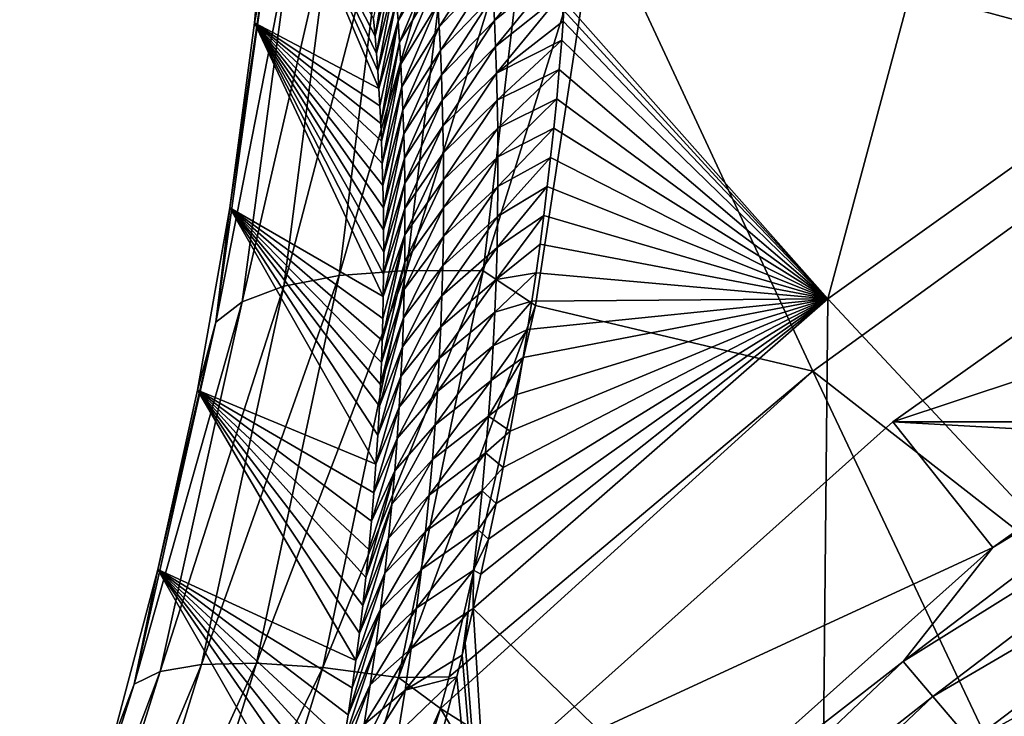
# Model space of a CAD drawing. Header units: metres. Extents: x -101 to 101, y -261 to 23.
# Tile 55 of 256: x -92.64 to -88.5, y 14.4 to 17.33. Entities that reach past the tile are written whole.
import ezdxf

# ---------------------------------------------------------------- set-up
doc = ezdxf.new("R2010")
doc.units = ezdxf.units.M
doc.layers.add('solid_505151_K2442K1000C34', color=7, linetype='CONTINUOUS')

msp = doc.modelspace()

# ---------------------------------------------------------------- linework, layer by layer
at = {"layer": 'solid_505151_K2442K1000C34'}
for points in [[(-88.453484, 20.704044, 102.4142), (-90.090057, 19.668598, 102.4142), (-87.591324, 17.093513, 104.159546)], [(-88.562088, 18.688602, 79.883408), (-86.653778, 19.790365, 79.883408), (-87.633011, 17.303961, 73.114449)], [(-90.090057, 19.668598, 102.4142), (-90.134018, 18.706984, 102.818871), (-87.591324, 17.093513, 104.159546)], [(-90.350418, 17.402763, 79.876411), (-88.562088, 18.688602, 79.883408), (-89.243866, 16.154409, 73.114449)], [(-90.134018, 18.706984, 102.818871), (-90.215622, 17.803764, 103.164391), (-87.591324, 17.093513, 104.159546)], [(-88.562088, 18.688602, 79.883408), (-87.633011, 17.303961, 73.114449), (-89.243866, 16.154409, 73.114449)], [(-91.65345, 17.314178, 101.304787), (-91.582451, 18.102549, 100.96962), (-91.130623, 17.038839, 84.098457)], [(-91.603775, 17.567181, 101.605934), (-91.582451, 18.102549, 100.96962), (-91.65345, 17.314178, 101.304787)], [(-91.582451, 18.102549, 100.96962), (-91.135429, 17.112339, 84.469315), (-91.130623, 17.038839, 84.098457)], [(-91.582451, 18.102549, 100.96962), (-91.140709, 17.185757, 84.846886), (-91.135429, 17.112339, 84.469315)], [(-91.582451, 18.102549, 100.96962), (-91.146492, 17.258965, 85.231697), (-91.140709, 17.185757, 84.846886)], [(-91.582451, 18.102549, 100.96962), (-91.152794, 17.331816, 85.624306), (-91.146492, 17.258965, 85.231697)], [(-90.491371, 17.964722, 102.987282), (-90.814728, 17.927746, 102.797417), (-91.014412, 16.27392, 103.385048)], [(-90.691498, 16.272089, 103.579208), (-90.491371, 17.964722, 102.987282), (-91.014412, 16.27392, 103.385048)], [(-90.691498, 16.272089, 103.579208), (-90.215622, 17.803764, 103.164391), (-90.491371, 17.964722, 102.987282)], [(-90.814728, 17.927746, 102.797417), (-91.09671, 17.866968, 102.555), (-91.297379, 16.25205, 103.137207)], [(-91.014412, 16.27392, 103.385048), (-90.814728, 17.927746, 102.797417), (-91.297379, 16.25205, 103.137207)], [(-91.09671, 17.866968, 102.555), (-91.327324, 17.784555, 102.268639), (-91.53035, 16.207268, 102.844475)], [(-91.297379, 16.25205, 103.137207), (-91.09671, 17.866968, 102.555), (-91.53035, 16.207268, 102.844475)], [(-90.691498, 16.272089, 103.579208), (-90.471519, 16.126938, 103.718559), (-90.215622, 17.803764, 103.164391)], [(-90.215622, 17.803764, 103.164391), (-90.471519, 16.126938, 103.718559), (-89.305733, 15.849888, 104.159546)], [(-90.215622, 17.803764, 103.164391), (-89.305733, 15.849888, 104.159546), (-87.591324, 17.093513, 104.159546)], [(-91.327324, 17.784555, 102.268639), (-91.498367, 17.683432, 101.948494), (-91.70507, 16.141157, 102.51725)], [(-91.53035, 16.207268, 102.844475), (-91.327324, 17.784555, 102.268639), (-91.70507, 16.141157, 102.51725)], [(-91.498367, 17.683432, 101.948494), (-91.603775, 17.567181, 101.605934), (-91.815323, 16.056061, 102.167137)], [(-91.70507, 16.141157, 102.51725), (-91.498367, 17.683432, 101.948494), (-91.815323, 16.056061, 102.167137)], [(-91.049934, 17.322914, 83.624329), (-91.056595, 17.410686, 84.053398), (-90.904564, 17.676105, 83.587875)], [(-91.049934, 17.322914, 83.624329), (-90.904564, 17.676105, 83.587875), (-90.896851, 17.585318, 83.158203)], [(-91.079651, 17.660559, 85.343399), (-91.146492, 17.258965, 85.231697), (-91.152794, 17.331816, 85.624306)], [(-91.07148, 17.579475, 84.912949), (-91.146492, 17.258965, 85.231697), (-91.079651, 17.660559, 85.343399)], [(-90.663109, 17.634121, 81.924683), (-90.877289, 17.298445, 81.872169), (-90.883171, 17.396536, 82.300323)], [(-90.656197, 17.533346, 81.49781), (-90.877289, 17.298445, 81.872169), (-90.663109, 17.634121, 81.924683)], [(-90.644478, 17.323933, 80.645638), (-90.649979, 17.429974, 81.071457), (-90.373634, 17.659391, 80.893585)], [(-90.644478, 17.323933, 80.645638), (-90.373634, 17.659391, 80.893585), (-90.366943, 17.55003, 80.463531)], [(-91.815323, 16.056061, 102.167137), (-91.603775, 17.567181, 101.605934), (-91.757278, 16.536703, 101.603714)], [(-91.603775, 17.567181, 101.605934), (-91.65345, 17.314178, 101.304787), (-91.757278, 16.536703, 101.603714)], [(-91.07148, 17.579475, 84.912949), (-91.140709, 17.185757, 84.846886), (-91.146492, 17.258965, 85.231697)], [(-91.063782, 17.496197, 84.482941), (-91.140709, 17.185757, 84.846886), (-91.07148, 17.579475, 84.912949)], [(-91.043854, 17.23284, 83.19577), (-91.049934, 17.322914, 83.624329), (-90.896851, 17.585318, 83.158203)], [(-91.043854, 17.23284, 83.19577), (-90.896851, 17.585318, 83.158203), (-90.889702, 17.492146, 82.729012)], [(-90.639771, 17.215147, 80.220383), (-90.644478, 17.323933, 80.645638), (-90.366943, 17.55003, 80.463531)], [(-90.639771, 17.215147, 80.220383), (-90.366943, 17.55003, 80.463531), (-90.361038, 17.437794, 80.034012)], [(-90.656197, 17.533346, 81.49781), (-90.872093, 17.197819, 81.444565), (-90.877289, 17.298445, 81.872169)], [(-90.649979, 17.429974, 81.071457), (-90.872093, 17.197819, 81.444565), (-90.656197, 17.533346, 81.49781)], [(-91.063782, 17.496197, 84.482941), (-91.135429, 17.112339, 84.469315), (-91.140709, 17.185757, 84.846886)], [(-91.056595, 17.410686, 84.053398), (-91.135429, 17.112339, 84.469315), (-91.063782, 17.496197, 84.482941)], [(-91.038383, 17.140413, 82.767746), (-91.043854, 17.23284, 83.19577), (-90.889702, 17.492146, 82.729012)], [(-91.038383, 17.140413, 82.767746), (-90.889702, 17.492146, 82.729012), (-90.883171, 17.396536, 82.300323)], [(-90.649979, 17.429974, 81.071457), (-90.867638, 17.094604, 81.01754), (-90.872093, 17.197819, 81.444565)], [(-90.644478, 17.323933, 80.645638), (-90.867638, 17.094604, 81.01754), (-90.649979, 17.429974, 81.071457)], [(-90.635902, 17.103542, 79.795723), (-90.639771, 17.215147, 80.220383), (-90.361038, 17.437794, 80.034012)], [(-90.635902, 17.103542, 79.795723), (-90.361038, 17.437794, 80.034012), (-90.356064, 17.322182, 79.603798)], [(-90.361038, 17.437794, 80.034012), (-90.352905, 17.366539, 79.753281), (-90.356064, 17.322182, 79.603798)], [(-91.056595, 17.410686, 84.053398), (-91.130623, 17.038839, 84.098457), (-91.135429, 17.112339, 84.469315)], [(-91.049934, 17.322914, 83.624329), (-91.130623, 17.038839, 84.098457), (-91.056595, 17.410686, 84.053398)], [(-91.033569, 17.045588, 82.340279), (-91.038383, 17.140413, 82.767746), (-90.883171, 17.396536, 82.300323)], [(-91.033569, 17.045588, 82.340279), (-90.883171, 17.396536, 82.300323), (-90.877289, 17.298445, 81.872169)], [(-90.352905, 17.366539, 79.753281), (-90.350418, 17.402763, 79.876411), (-89.243866, 16.154409, 73.114449)], [(-90.356064, 17.322182, 79.603798), (-90.352905, 17.366539, 79.753281), (-89.243866, 16.154409, 73.114449)], [(-91.757278, 16.536703, 101.603714), (-91.65345, 17.314178, 101.304787), (-91.111801, 16.164448, 80.261909)], [(-91.65345, 17.314178, 101.304787), (-91.110687, 16.257483, 80.628616), (-91.111801, 16.164448, 80.261909)], [(-91.65345, 17.314178, 101.304787), (-91.11026, 16.350708, 81.004166), (-91.110687, 16.257483, 80.628616)], [(-91.65345, 17.314178, 101.304787), (-91.110565, 16.443989, 81.389282), (-91.11026, 16.350708, 81.004166)], [(-91.65345, 17.314178, 101.304787), (-91.111649, 16.537188, 81.784691), (-91.110565, 16.443989, 81.389282)], [(-91.65345, 17.314178, 101.304787), (-91.113503, 16.630249, 82.190712), (-91.111649, 16.537188, 81.784691)], [(-91.65345, 17.314178, 101.304787), (-91.116074, 16.723423, 82.606148), (-91.113503, 16.630249, 82.190712)], [(-91.65345, 17.314178, 101.304787), (-91.119392, 16.81657, 83.03157), (-91.116074, 16.723423, 82.606148)], [(-91.65345, 17.314178, 101.304787), (-91.122604, 16.890938, 83.379677), (-91.119392, 16.81657, 83.03157)], [(-91.65345, 17.314178, 101.304787), (-91.126343, 16.965061, 83.735161), (-91.122604, 16.890938, 83.379677)], [(-91.65345, 17.314178, 101.304787), (-91.130623, 17.038839, 84.098457), (-91.126343, 16.965061, 83.735161)], [(-91.049934, 17.322914, 83.624329), (-91.126343, 16.965061, 83.735161), (-91.130623, 17.038839, 84.098457)], [(-91.049934, 17.322914, 83.624329), (-91.122604, 16.890938, 83.379677), (-91.126343, 16.965061, 83.735161)], [(-91.043854, 17.23284, 83.19577), (-91.122604, 16.890938, 83.379677), (-91.049934, 17.322914, 83.624329)], [(-90.644478, 17.323933, 80.645638), (-90.863968, 16.988729, 80.591125), (-90.867638, 17.094604, 81.01754)], [(-90.639771, 17.215147, 80.220383), (-90.863968, 16.988729, 80.591125), (-90.644478, 17.323933, 80.645638)], [(-90.635902, 17.103542, 79.795723), (-90.356064, 17.322182, 79.603798), (-90.362038, 17.242277, 79.33799)], [(-90.362038, 17.242277, 79.33799), (-90.356064, 17.322182, 79.603798), (-89.243866, 16.154409, 73.114449)], [(-89.243866, 16.154409, 73.114449), (-87.633011, 17.303961, 73.114449), (-87.844803, 14.656272, 66.448959)], [(-91.029449, 16.948318, 81.913391), (-91.033569, 17.045588, 82.340279), (-90.877289, 17.298445, 81.872169)], [(-91.029449, 16.948318, 81.913391), (-90.877289, 17.298445, 81.872169), (-90.872093, 17.197819, 81.444565)], [(-91.043854, 17.23284, 83.19577), (-91.119392, 16.81657, 83.03157), (-91.122604, 16.890938, 83.379677)], [(-91.038383, 17.140413, 82.767746), (-91.119392, 16.81657, 83.03157), (-91.043854, 17.23284, 83.19577)], [(-90.632935, 16.989044, 79.371681), (-90.635902, 17.103542, 79.795723), (-90.362038, 17.242277, 79.33799)], [(-90.632935, 16.989044, 79.371681), (-90.362038, 17.242277, 79.33799), (-90.371941, 17.118261, 78.933723)], [(-90.371941, 17.118261, 78.933723), (-90.362038, 17.242277, 79.33799), (-89.243866, 16.154409, 73.114449)], [(-91.026062, 16.848557, 81.487114), (-91.029449, 16.948318, 81.913391), (-90.872093, 17.197819, 81.444565)], [(-91.026062, 16.848557, 81.487114), (-90.872093, 17.197819, 81.444565), (-90.867638, 17.094604, 81.01754)], [(-90.639771, 17.215147, 80.220383), (-90.861145, 16.880125, 80.165352), (-90.863968, 16.988729, 80.591125)], [(-90.635902, 17.103542, 79.795723), (-90.861145, 16.880125, 80.165352), (-90.639771, 17.215147, 80.220383)], [(-91.038383, 17.140413, 82.767746), (-91.116074, 16.723423, 82.606148), (-91.119392, 16.81657, 83.03157)], [(-91.033569, 17.045588, 82.340279), (-91.116074, 16.723423, 82.606148), (-91.038383, 17.140413, 82.767746)], [(-91.02346, 16.746248, 81.061478), (-91.026062, 16.848557, 81.487114), (-90.867638, 17.094604, 81.01754)], [(-91.02346, 16.746248, 81.061478), (-90.867638, 17.094604, 81.01754), (-90.863968, 16.988729, 80.591125)], [(-90.635902, 17.103542, 79.795723), (-90.859222, 16.768717, 79.740257), (-90.861145, 16.880125, 80.165352)], [(-90.632935, 16.989044, 79.371681), (-90.859222, 16.768717, 79.740257), (-90.635902, 17.103542, 79.795723)], [(-90.63092, 16.871572, 78.948296), (-90.632935, 16.989044, 79.371681), (-90.371941, 17.118261, 78.933723)], [(-90.63092, 16.871572, 78.948296), (-90.371941, 17.118261, 78.933723), (-90.382957, 16.994627, 78.541458)], [(-90.382957, 16.994627, 78.541458), (-90.371941, 17.118261, 78.933723), (-89.243866, 16.154409, 73.114449)], [(-87.591324, 17.093513, 104.159546), (-89.305733, 15.849888, 104.159546), (-86.32547, 13.523604, 105.622948)], [(-91.033569, 17.045588, 82.340279), (-91.113503, 16.630249, 82.190712), (-91.116074, 16.723423, 82.606148)], [(-91.029449, 16.948318, 81.913391), (-91.113503, 16.630249, 82.190712), (-91.033569, 17.045588, 82.340279)], [(-91.02169, 16.641327, 80.63652), (-91.02346, 16.746248, 81.061478), (-90.863968, 16.988729, 80.591125)], [(-91.02169, 16.641327, 80.63652), (-90.863968, 16.988729, 80.591125), (-90.861145, 16.880125, 80.165352)], [(-90.632935, 16.989044, 79.371681), (-90.858261, 16.65443, 79.315872), (-90.859222, 16.768717, 79.740257)], [(-90.63092, 16.871572, 78.948296), (-90.858261, 16.65443, 79.315872), (-90.632935, 16.989044, 79.371681)], [(-90.629929, 16.751024, 78.525589), (-90.63092, 16.871572, 78.948296), (-90.382957, 16.994627, 78.541458)], [(-90.629929, 16.751024, 78.525589), (-90.382957, 16.994627, 78.541458), (-90.395187, 16.871466, 78.161316)], [(-90.395187, 16.871466, 78.161316), (-90.382957, 16.994627, 78.541458), (-89.243866, 16.154409, 73.114449)], [(-91.029449, 16.948318, 81.913391), (-91.111649, 16.537188, 81.784691), (-91.113503, 16.630249, 82.190712)], [(-91.026062, 16.848557, 81.487114), (-91.111649, 16.537188, 81.784691), (-91.029449, 16.948318, 81.913391)], [(-88.969795, 15.636626, -4), (-86.781731, 16.363285, -1.482362), (-87.140663, 16.934464, -4)], [(-88.969795, 15.636626, -4), (-87.140663, 16.934464, -4), (-64.030205, 15.636626, -4)], [(-91.026062, 16.848557, 81.487114), (-91.110565, 16.443989, 81.389282), (-91.111649, 16.537188, 81.784691)], [(-91.02346, 16.746248, 81.061478), (-91.110565, 16.443989, 81.389282), (-91.026062, 16.848557, 81.487114)], [(-91.020813, 16.533724, 80.21228), (-91.02169, 16.641327, 80.63652), (-90.861145, 16.880125, 80.165352)], [(-91.020813, 16.533724, 80.21228), (-90.861145, 16.880125, 80.165352), (-90.859222, 16.768717, 79.740257)], [(-90.63092, 16.871572, 78.948296), (-90.858315, 16.537188, 78.892227), (-90.858261, 16.65443, 79.315872)], [(-90.629929, 16.751024, 78.525589), (-90.858315, 16.537188, 78.892227), (-90.63092, 16.871572, 78.948296)], [(-90.630043, 16.627289, 78.103615), (-90.395187, 16.871466, 78.161316), (-90.408432, 16.748808, 77.792419)], [(-90.630043, 16.627289, 78.103615), (-90.629929, 16.751024, 78.525589), (-90.395187, 16.871466, 78.161316)], [(-90.408432, 16.748808, 77.792419), (-90.395187, 16.871466, 78.161316), (-89.243866, 16.154409, 73.114449)], [(-91.020882, 16.42337, 79.788795), (-90.859222, 16.768717, 79.740257), (-90.858261, 16.65443, 79.315872)], [(-91.020882, 16.42337, 79.788795), (-91.020813, 16.533724, 80.21228), (-90.859222, 16.768717, 79.740257)], [(-91.02346, 16.746248, 81.061478), (-91.11026, 16.350708, 81.004166), (-91.110565, 16.443989, 81.389282)], [(-91.02169, 16.641327, 80.63652), (-91.11026, 16.350708, 81.004166), (-91.02346, 16.746248, 81.061478)], [(-90.629929, 16.751024, 78.525589), (-90.859459, 16.41688, 78.469383), (-90.858315, 16.537188, 78.892227)], [(-90.630043, 16.627289, 78.103615), (-90.859459, 16.41688, 78.469383), (-90.629929, 16.751024, 78.525589)], [(-90.63134, 16.500254, 77.682404), (-90.408432, 16.748808, 77.792419), (-90.422493, 16.626682, 77.433884)], [(-90.63134, 16.500254, 77.682404), (-90.630043, 16.627289, 78.103615), (-90.408432, 16.748808, 77.792419)], [(-90.422493, 16.626682, 77.433884), (-90.408432, 16.748808, 77.792419), (-89.243866, 16.154409, 73.114449)], [(-91.02169, 16.641327, 80.63652), (-91.110687, 16.257483, 80.628616), (-91.11026, 16.350708, 81.004166)], [(-91.020813, 16.533724, 80.21228), (-91.110687, 16.257483, 80.628616), (-91.02169, 16.641327, 80.63652)], [(-91.021957, 16.310196, 79.366096), (-90.858261, 16.65443, 79.315872), (-90.858315, 16.537188, 78.892227)], [(-91.021957, 16.310196, 79.366096), (-91.020882, 16.42337, 79.788795), (-90.858261, 16.65443, 79.315872)], [(-90.630043, 16.627289, 78.103615), (-90.861786, 16.293404, 78.047386), (-90.859459, 16.41688, 78.469383)], [(-90.63134, 16.500254, 77.682404), (-90.861786, 16.293404, 78.047386), (-90.630043, 16.627289, 78.103615)], [(-90.633904, 16.369804, 77.262001), (-90.422493, 16.626682, 77.433884), (-90.437218, 16.505106, 77.085014)], [(-90.633904, 16.369804, 77.262001), (-90.63134, 16.500254, 77.682404), (-90.422493, 16.626682, 77.433884)], [(-90.437218, 16.505106, 77.085014), (-90.422493, 16.626682, 77.433884), (-89.243866, 16.154409, 73.114449)], [(-91.892891, 15.770765, 101.867714), (-91.757278, 16.536703, 101.603714), (-91.142639, 15.45961, 77.733276)], [(-91.815323, 16.056061, 102.167137), (-91.757278, 16.536703, 101.603714), (-91.892891, 15.770765, 101.867714)], [(-91.757278, 16.536703, 101.603714), (-91.134552, 15.580841, 78.138855), (-91.142639, 15.45961, 77.733276)], [(-91.757278, 16.536703, 101.603714), (-91.127617, 15.702645, 78.558914), (-91.134552, 15.580841, 78.138855)], [(-91.757278, 16.536703, 101.603714), (-91.123116, 15.794487, 78.882629), (-91.127617, 15.702645, 78.558914)], [(-91.757278, 16.536703, 101.603714), (-91.119255, 15.886675, 79.214226), (-91.123116, 15.794487, 78.882629)], [(-91.757278, 16.536703, 101.603714), (-91.116058, 15.979115, 79.554314), (-91.119255, 15.886675, 79.214226)], [(-91.757278, 16.536703, 101.603714), (-91.113579, 16.071712, 79.903488), (-91.116058, 15.979115, 79.554314)], [(-91.757278, 16.536703, 101.603714), (-91.111801, 16.164448, 80.261909), (-91.113579, 16.071712, 79.903488)], [(-91.020813, 16.533724, 80.21228), (-91.111801, 16.164448, 80.261909), (-91.110687, 16.257483, 80.628616)], [(-91.020882, 16.42337, 79.788795), (-91.111801, 16.164448, 80.261909), (-91.020813, 16.533724, 80.21228)], [(-91.024094, 16.194124, 78.944244), (-90.858315, 16.537188, 78.892227), (-90.859459, 16.41688, 78.469383)], [(-91.024094, 16.194124, 78.944244), (-91.021957, 16.310196, 79.366096), (-90.858315, 16.537188, 78.892227)], [(-90.63134, 16.500254, 77.682404), (-90.865364, 16.166649, 77.626282), (-90.861786, 16.293404, 78.047386)], [(-90.633904, 16.369804, 77.262001), (-90.865364, 16.166649, 77.626282), (-90.63134, 16.500254, 77.682404)], [(-90.637817, 16.235811, 76.842461), (-90.437218, 16.505106, 77.085014), (-90.45298, 16.384182, 76.746834)], [(-90.637817, 16.235811, 76.842461), (-90.633904, 16.369804, 77.262001), (-90.437218, 16.505106, 77.085014)], [(-90.45298, 16.384182, 76.746834), (-90.437218, 16.505106, 77.085014), (-89.243866, 16.154409, 73.114449)], [(-91.020882, 16.42337, 79.788795), (-91.116058, 15.979115, 79.554314), (-91.113579, 16.071712, 79.903488)], [(-91.021957, 16.310196, 79.366096), (-91.116058, 15.979115, 79.554314), (-91.020882, 16.42337, 79.788795)], [(-91.020882, 16.42337, 79.788795), (-91.113579, 16.071712, 79.903488), (-91.111801, 16.164448, 80.261909)], [(-91.027382, 16.075054, 78.523293), (-90.859459, 16.41688, 78.469383), (-90.861786, 16.293404, 78.047386)], [(-91.027382, 16.075054, 78.523293), (-91.024094, 16.194124, 78.944244), (-90.859459, 16.41688, 78.469383)], [(-90.633904, 16.369804, 77.262001), (-90.870277, 16.036509, 77.206116), (-90.865364, 16.166649, 77.626282)], [(-90.637817, 16.235811, 76.842461), (-90.870277, 16.036509, 77.206116), (-90.633904, 16.369804, 77.262001)], [(-90.637817, 16.235811, 76.842461), (-90.45298, 16.384182, 76.746834), (-90.46978, 16.263966, 76.419113)], [(-90.46978, 16.263966, 76.419113), (-90.45298, 16.384182, 76.746834), (-89.243866, 16.154409, 73.114449)], [(-88.969795, 15.636626, -4), (-88.549187, 15.109207, -1.482362), (-86.781731, 16.363285, -1.482362)], [(-86.781731, 16.363285, -1.482362), (-88.549187, 15.109207, -1.482362), (-87.272263, 15.887894, -1.132233)], [(-91.021957, 16.310196, 79.366096), (-91.119255, 15.886675, 79.214226), (-91.116058, 15.979115, 79.554314)], [(-91.024094, 16.194124, 78.944244), (-91.119255, 15.886675, 79.214226), (-91.021957, 16.310196, 79.366096)], [(-91.014412, 16.27392, 103.385048), (-91.297379, 16.25205, 103.137207), (-91.645493, 14.622436, 103.602867)], [(-91.366318, 14.604176, 103.855255), (-91.014412, 16.27392, 103.385048), (-91.645493, 14.622436, 103.602867)], [(-90.691498, 16.272089, 103.579208), (-91.014412, 16.27392, 103.385048), (-91.366318, 14.604176, 103.855255)], [(-91.048294, 14.562561, 104.053009), (-90.691498, 16.272089, 103.579208), (-91.366318, 14.604176, 103.855255)], [(-91.048294, 14.562561, 104.053009), (-90.471519, 16.126938, 103.718559), (-90.691498, 16.272089, 103.579208)], [(-91.031898, 15.952886, 78.103294), (-90.861786, 16.293404, 78.047386), (-90.865364, 16.166649, 77.626282)], [(-91.031898, 15.952886, 78.103294), (-91.027382, 16.075054, 78.523293), (-90.861786, 16.293404, 78.047386)], [(-91.297379, 16.25205, 103.137207), (-91.53035, 16.207268, 102.844475), (-91.875923, 14.616699, 103.304802)], [(-91.645493, 14.622436, 103.602867), (-91.297379, 16.25205, 103.137207), (-91.875923, 14.616699, 103.304802)], [(-90.637817, 16.235811, 76.842461), (-90.876633, 15.902838, 76.786972), (-90.870277, 16.036509, 77.206116)], [(-90.643196, 16.098104, 76.423843), (-90.876633, 15.902838, 76.786972), (-90.637817, 16.235811, 76.842461)], [(-90.643196, 16.098104, 76.423843), (-90.46978, 16.263966, 76.419113), (-90.487427, 16.144482, 76.101135)], [(-90.643196, 16.098104, 76.423843), (-90.637817, 16.235811, 76.842461), (-90.46978, 16.263966, 76.419113)], [(-90.487427, 16.144482, 76.101135), (-90.46978, 16.263966, 76.419113), (-89.243866, 16.154409, 73.114449)], [(-91.53035, 16.207268, 102.844475), (-91.70507, 16.141157, 102.51725), (-92.049423, 14.587171, 102.971634)], [(-91.875923, 14.616699, 103.304802), (-91.53035, 16.207268, 102.844475), (-92.049423, 14.587171, 102.971634)], [(-91.024094, 16.194124, 78.944244), (-91.123116, 15.794487, 78.882629), (-91.119255, 15.886675, 79.214226)], [(-91.027382, 16.075054, 78.523293), (-91.123116, 15.794487, 78.882629), (-91.024094, 16.194124, 78.944244)], [(-91.037712, 15.827518, 77.684311), (-90.865364, 16.166649, 77.626282), (-90.870277, 16.036509, 77.206116)], [(-91.037712, 15.827518, 77.684311), (-91.031898, 15.952886, 78.103294), (-90.865364, 16.166649, 77.626282)], [(-90.734184, 14.853148, 73.101875), (-89.243866, 16.154409, 73.114449), (-89.269341, 13.433341, 66.448959)], [(-90.701721, 14.996804, 73.398804), (-89.243866, 16.154409, 73.114449), (-90.734184, 14.853148, 73.101875)], [(-90.701721, 14.996804, 73.398804), (-90.669418, 15.144289, 73.712059), (-89.243866, 16.154409, 73.114449)], [(-90.669418, 15.144289, 73.712059), (-90.638123, 15.293594, 74.038887), (-89.243866, 16.154409, 73.114449)], [(-90.650154, 15.956516, 76.006203), (-90.487427, 16.144482, 76.101135), (-90.505722, 16.025749, 75.792168)], [(-90.650154, 15.956516, 76.006203), (-90.643196, 16.098104, 76.423843), (-90.487427, 16.144482, 76.101135)], [(-90.638123, 15.293594, 74.038887), (-90.6082, 15.444662, 74.380501), (-89.243866, 16.154409, 73.114449)], [(-90.6082, 15.444662, 74.380501), (-90.579201, 15.597425, 74.736046), (-89.243866, 16.154409, 73.114449)], [(-90.579201, 15.597425, 74.736046), (-90.551186, 15.751822, 75.105995), (-89.243866, 16.154409, 73.114449)], [(-90.551186, 15.751822, 75.105995), (-90.524582, 15.907791, 75.491791), (-89.243866, 16.154409, 73.114449)], [(-90.524582, 15.907791, 75.491791), (-90.505722, 16.025749, 75.792168), (-89.243866, 16.154409, 73.114449)], [(-90.505722, 16.025749, 75.792168), (-90.487427, 16.144482, 76.101135), (-89.243866, 16.154409, 73.114449)], [(-89.243866, 16.154409, 73.114449), (-87.844803, 14.656272, 66.448959), (-89.269341, 13.433341, 66.448959)], [(-91.70507, 16.141157, 102.51725), (-91.815323, 16.056061, 102.167137), (-92.159828, 14.534892, 102.615189)], [(-92.049423, 14.587171, 102.971634), (-91.70507, 16.141157, 102.51725), (-92.159828, 14.534892, 102.615189)], [(-91.048294, 14.562561, 104.053009), (-90.835609, 14.56457, 104.132919), (-90.471519, 16.126938, 103.718559)], [(-90.471519, 16.126938, 103.718559), (-90.835609, 14.56457, 104.132919), (-89.305733, 15.849888, 104.159546)], [(-91.027382, 16.075054, 78.523293), (-91.127617, 15.702645, 78.558914), (-91.123116, 15.794487, 78.882629)], [(-91.031898, 15.952886, 78.103294), (-91.127617, 15.702645, 78.558914), (-91.027382, 16.075054, 78.523293)], [(-90.643196, 16.098104, 76.423843), (-90.884537, 15.765477, 76.368919), (-90.876633, 15.902838, 76.786972)], [(-90.650154, 15.956516, 76.006203), (-90.884537, 15.765477, 76.368919), (-90.643196, 16.098104, 76.423843)], [(-92.159828, 14.534892, 102.615189), (-91.815323, 16.056061, 102.167137), (-92.059288, 15.016948, 102.097916)], [(-91.815323, 16.056061, 102.167137), (-91.892891, 15.770765, 101.867714), (-92.059288, 15.016948, 102.097916)], [(-91.044914, 15.698845, 77.266403), (-90.870277, 16.036509, 77.206116), (-90.876633, 15.902838, 76.786972)], [(-91.044914, 15.698845, 77.266403), (-91.037712, 15.827518, 77.684311), (-90.870277, 16.036509, 77.206116)], [(-90.658813, 15.810876, 75.589615), (-90.505722, 16.025749, 75.792168), (-90.524582, 15.907791, 75.491791)], [(-90.658813, 15.810876, 75.589615), (-90.650154, 15.956516, 76.006203), (-90.505722, 16.025749, 75.792168)], [(-91.031898, 15.952886, 78.103294), (-91.134552, 15.580841, 78.138855), (-91.127617, 15.702645, 78.558914)], [(-91.037712, 15.827518, 77.684311), (-91.134552, 15.580841, 78.138855), (-91.031898, 15.952886, 78.103294)], [(-90.650154, 15.956516, 76.006203), (-90.894104, 15.624266, 75.952034), (-90.884537, 15.765477, 76.368919)], [(-90.658813, 15.810876, 75.589615), (-90.894104, 15.624266, 75.952034), (-90.650154, 15.956516, 76.006203)], [(-91.053604, 15.566732, 76.849655), (-90.876633, 15.902838, 76.786972), (-90.884537, 15.765477, 76.368919)], [(-91.053604, 15.566732, 76.849655), (-91.044914, 15.698845, 77.266403), (-90.876633, 15.902838, 76.786972)], [(-90.669304, 15.66099, 75.174141), (-90.524582, 15.907791, 75.491791), (-90.551186, 15.751822, 75.105995)], [(-90.669304, 15.66099, 75.174141), (-90.658813, 15.810876, 75.589615), (-90.524582, 15.907791, 75.491791)], [(-88.549187, 15.109207, -1.482362), (-88.926895, 14.630072, -1.132233), (-87.272263, 15.887894, -1.132233)], [(-87.163971, 15.728179, -0.812059), (-87.272263, 15.887894, -1.132233), (-88.926895, 14.630072, -1.132233)], [(-91.037712, 15.827518, 77.684311), (-91.142639, 15.45961, 77.733276), (-91.134552, 15.580841, 78.138855)], [(-91.044914, 15.698845, 77.266403), (-91.142639, 15.45961, 77.733276), (-91.037712, 15.827518, 77.684311)], [(-89.305733, 15.849888, 104.159546), (-90.872047, 14.432835, 104.163307), (-87.685249, 12.422479, 105.622948)], [(-90.835609, 14.56457, 104.132919), (-90.872047, 14.432835, 104.163307), (-89.305733, 15.849888, 104.159546)], [(-89.305733, 15.849888, 104.159546), (-87.685249, 12.422479, 105.622948), (-86.32547, 13.523604, 105.622948)], [(-92.059288, 15.016948, 102.097916), (-91.892891, 15.770765, 101.867714), (-91.227493, 14.633659, 75.245422)], [(-91.892891, 15.770765, 101.867714), (-91.212578, 14.748893, 75.566185), (-91.227493, 14.633659, 75.245422)], [(-91.892891, 15.770765, 101.867714), (-91.198532, 14.865128, 75.897713), (-91.212578, 14.748893, 75.566185)], [(-91.892891, 15.770765, 101.867714), (-91.185379, 14.982334, 76.240204), (-91.198532, 14.865128, 75.897713)], [(-91.892891, 15.770765, 101.867714), (-91.173187, 15.100411, 76.594727), (-91.185379, 14.982334, 76.240204)], [(-91.892891, 15.770765, 101.867714), (-91.16201, 15.219275, 76.962143), (-91.173187, 15.100411, 76.594727)], [(-91.892891, 15.770765, 101.867714), (-91.151817, 15.339037, 77.341446), (-91.16201, 15.219275, 76.962143)], [(-91.892891, 15.770765, 101.867714), (-91.142639, 15.45961, 77.733276), (-91.151817, 15.339037, 77.341446)], [(-90.658813, 15.810876, 75.589615), (-90.905457, 15.479039, 75.536392), (-90.894104, 15.624266, 75.952034)], [(-90.669304, 15.66099, 75.174141), (-90.905457, 15.479039, 75.536392), (-90.658813, 15.810876, 75.589615)], [(-91.063896, 15.431029, 76.434166), (-90.884537, 15.765477, 76.368919), (-90.894104, 15.624266, 75.952034)], [(-91.063896, 15.431029, 76.434166), (-91.053604, 15.566732, 76.849655), (-90.884537, 15.765477, 76.368919)], [(-90.669304, 15.66099, 75.174141), (-90.551186, 15.751822, 75.105995), (-90.579201, 15.597425, 74.736046)], [(-91.044914, 15.698845, 77.266403), (-91.151817, 15.339037, 77.341446), (-91.142639, 15.45961, 77.733276)], [(-91.053604, 15.566732, 76.849655), (-91.151817, 15.339037, 77.341446), (-91.044914, 15.698845, 77.266403)], [(-88.801971, 14.483002, -0.812059), (-87.163971, 15.728179, -0.812059), (-88.926895, 14.630072, -1.132233)], [(-87.024132, 15.521938, -0.533388), (-87.163971, 15.728179, -0.812059), (-88.801971, 14.483002, -0.812059)], [(-90.669304, 15.66099, 75.174141), (-90.918747, 15.329589, 75.122108), (-90.905457, 15.479039, 75.536392)], [(-90.681786, 15.506601, 74.759888), (-90.918747, 15.329589, 75.122108), (-90.669304, 15.66099, 75.174141)], [(-90.681786, 15.506601, 74.759888), (-90.669304, 15.66099, 75.174141), (-90.579201, 15.597425, 74.736046)], [(-91.075905, 15.291587, 76.02002), (-90.894104, 15.624266, 75.952034), (-90.905457, 15.479039, 75.536392)], [(-91.075905, 15.291587, 76.02002), (-91.063896, 15.431029, 76.434166), (-90.894104, 15.624266, 75.952034)], [(-90.642159, 14.142104, -4), (-88.549187, 15.109207, -1.482362), (-88.969795, 15.636626, -4)], [(-90.642159, 14.142104, -4), (-88.969795, 15.636626, -4), (-62.357841, 14.142104, -4)], [(-88.969795, 15.636626, -4), (-64.030205, 15.636626, -4), (-62.357841, 14.142104, -4)], [(-91.053604, 15.566732, 76.849655), (-91.16201, 15.219275, 76.962143), (-91.151817, 15.339037, 77.341446)], [(-91.063896, 15.431029, 76.434166), (-91.16201, 15.219275, 76.962143), (-91.053604, 15.566732, 76.849655)], [(-90.681786, 15.506601, 74.759888), (-90.579201, 15.597425, 74.736046), (-90.6082, 15.444662, 74.380501)], [(-88.640656, 14.293089, -0.533388), (-87.024132, 15.521938, -0.533388), (-88.801971, 14.483002, -0.812059)], [(-86.857643, 15.276377, -0.305955), (-87.024132, 15.521938, -0.533388), (-88.640656, 14.293089, -0.533388)], [(-90.681786, 15.506601, 74.759888), (-90.934128, 15.175668, 74.709305), (-90.918747, 15.329589, 75.122108)], [(-90.696434, 15.347446, 74.346954), (-90.934128, 15.175668, 74.709305), (-90.681786, 15.506601, 74.759888)], [(-90.696434, 15.347446, 74.346954), (-90.681786, 15.506601, 74.759888), (-90.6082, 15.444662, 74.380501)], [(-91.089752, 15.148252, 75.607323), (-90.905457, 15.479039, 75.536392), (-90.918747, 15.329589, 75.122108)], [(-91.089752, 15.148252, 75.607323), (-91.075905, 15.291587, 76.02002), (-90.905457, 15.479039, 75.536392)], [(-90.696434, 15.347446, 74.346954), (-90.6082, 15.444662, 74.380501), (-90.638123, 15.293594, 74.038887)], [(-91.063896, 15.431029, 76.434166), (-91.185379, 14.982334, 76.240204), (-91.173187, 15.100411, 76.594727)], [(-91.075905, 15.291587, 76.02002), (-91.185379, 14.982334, 76.240204), (-91.063896, 15.431029, 76.434166)], [(-91.063896, 15.431029, 76.434166), (-91.173187, 15.100411, 76.594727), (-91.16201, 15.219275, 76.962143)], [(-91.105576, 15.000823, 75.196198), (-90.918747, 15.329589, 75.122108), (-90.934128, 15.175668, 74.709305)], [(-91.105576, 15.000823, 75.196198), (-91.089752, 15.148252, 75.607323), (-90.918747, 15.329589, 75.122108)], [(-90.696434, 15.347446, 74.346954), (-90.951797, 15.017028, 74.298111), (-90.934128, 15.175668, 74.709305)], [(-90.713432, 15.18326, 73.93544), (-90.951797, 15.017028, 74.298111), (-90.696434, 15.347446, 74.346954)], [(-90.713432, 15.18326, 73.93544), (-90.696434, 15.347446, 74.346954), (-90.638123, 15.293594, 74.038887)], [(-91.075905, 15.291587, 76.02002), (-91.198532, 14.865128, 75.897713), (-91.185379, 14.982334, 76.240204)], [(-91.089752, 15.148252, 75.607323), (-91.198532, 14.865128, 75.897713), (-91.075905, 15.291587, 76.02002)], [(-90.713432, 15.18326, 73.93544), (-90.638123, 15.293594, 74.038887), (-90.669418, 15.144289, 73.712059)], [(-88.448593, 14.066968, -0.305955), (-86.857643, 15.276377, -0.305955), (-88.640656, 14.293089, -0.533388)], [(-91.123558, 14.849074, 74.786797), (-90.934128, 15.175668, 74.709305), (-90.951797, 15.017028, 74.298111)], [(-91.123558, 14.849074, 74.786797), (-91.105576, 15.000823, 75.196198), (-90.934128, 15.175668, 74.709305)], [(-90.713432, 15.18326, 73.93544), (-90.971916, 14.853411, 73.888649), (-90.951797, 15.017028, 74.298111)], [(-90.733002, 15.013715, 73.525475), (-90.971916, 14.853411, 73.888649), (-90.713432, 15.18326, 73.93544)], [(-90.733002, 15.013715, 73.525475), (-90.713432, 15.18326, 73.93544), (-90.669418, 15.144289, 73.712059)], [(-91.089752, 15.148252, 75.607323), (-91.212578, 14.748893, 75.566185), (-91.198532, 14.865128, 75.897713)], [(-91.105576, 15.000823, 75.196198), (-91.212578, 14.748893, 75.566185), (-91.089752, 15.148252, 75.607323)], [(-90.733002, 15.013715, 73.525475), (-90.669418, 15.144289, 73.712059), (-90.701721, 14.996804, 73.398804)], [(-90.642159, 14.142104, -4), (-90.165123, 13.665122, -1.482362), (-88.549187, 15.109207, -1.482362)], [(-88.549187, 15.109207, -1.482362), (-90.165123, 13.665122, -1.482362), (-88.926895, 14.630072, -1.132233)], [(-92.255592, 14.275767, 102.295349), (-92.059288, 15.016948, 102.097916), (-91.364952, 13.802188, 73.166283)], [(-92.159828, 14.534892, 102.615189), (-92.059288, 15.016948, 102.097916), (-92.255592, 14.275767, 102.295349)], [(-92.059288, 15.016948, 102.097916), (-91.334198, 13.963592, 73.539917), (-91.364952, 13.802188, 73.166283)], [(-92.059288, 15.016948, 102.097916), (-91.314522, 14.072607, 73.799767), (-91.334198, 13.963592, 73.539917)], [(-92.059288, 15.016948, 102.097916), (-91.295563, 14.182712, 74.068939), (-91.314522, 14.072607, 73.799767)], [(-92.059288, 15.016948, 102.097916), (-91.277374, 14.29386, 74.348221), (-91.295563, 14.182712, 74.068939)], [(-92.059288, 15.016948, 102.097916), (-91.259956, 14.406075, 74.637337), (-91.277374, 14.29386, 74.348221)], [(-92.059288, 15.016948, 102.097916), (-91.243309, 14.519365, 74.936096), (-91.259956, 14.406075, 74.637337)], [(-92.059288, 15.016948, 102.097916), (-91.227493, 14.633659, 75.245422), (-91.243309, 14.519365, 74.936096)], [(-91.105576, 15.000823, 75.196198), (-91.227493, 14.633659, 75.245422), (-91.212578, 14.748893, 75.566185)], [(-91.123558, 14.849074, 74.786797), (-91.227493, 14.633659, 75.245422), (-91.105576, 15.000823, 75.196198)], [(-91.14386, 14.69278, 74.37928), (-90.951797, 15.017028, 74.298111), (-90.971916, 14.853411, 73.888649)], [(-91.14386, 14.69278, 74.37928), (-91.123558, 14.849074, 74.786797), (-90.951797, 15.017028, 74.298111)], [(-90.733002, 15.013715, 73.525475), (-90.994743, 14.684466, 73.481117), (-90.971916, 14.853411, 73.888649)], [(-90.755402, 14.838393, 73.117233), (-90.994743, 14.684466, 73.481117), (-90.733002, 15.013715, 73.525475)], [(-90.755402, 14.838393, 73.117233), (-90.733002, 15.013715, 73.525475), (-90.734184, 14.853148, 73.101875)], [(-90.733002, 15.013715, 73.525475), (-90.701721, 14.996804, 73.398804), (-90.734184, 14.853148, 73.101875)], [(-91.123558, 14.849074, 74.786797), (-91.259956, 14.406075, 74.637337), (-91.243309, 14.519365, 74.936096)], [(-91.14386, 14.69278, 74.37928), (-91.259956, 14.406075, 74.637337), (-91.123558, 14.849074, 74.786797)], [(-91.123558, 14.849074, 74.786797), (-91.243309, 14.519365, 74.936096), (-91.227493, 14.633659, 75.245422)], [(-91.166664, 14.531697, 73.973808), (-90.971916, 14.853411, 73.888649), (-90.994743, 14.684466, 73.481117)], [(-91.166664, 14.531697, 73.973808), (-91.14386, 14.69278, 74.37928), (-90.971916, 14.853411, 73.888649)], [(-90.755402, 14.838393, 73.117233), (-90.780937, 14.656358, 72.70961), (-91.020531, 14.509803, 73.075737)], [(-90.755402, 14.838393, 73.117233), (-91.020531, 14.509803, 73.075737), (-90.994743, 14.684466, 73.481117)], [(-90.755402, 14.838393, 73.117233), (-90.768272, 14.708451, 72.811768), (-90.780937, 14.656358, 72.70961)], [(-90.768272, 14.708451, 72.811768), (-90.734184, 14.853148, 73.101875), (-90.562859, 12.072566, 66.448959)], [(-90.755402, 14.838393, 73.117233), (-90.734184, 14.853148, 73.101875), (-90.768272, 14.708451, 72.811768)], [(-90.734184, 14.853148, 73.101875), (-89.269341, 13.433341, 66.448959), (-90.562859, 12.072566, 66.448959)], [(-90.780937, 14.656358, 72.70961), (-90.768272, 14.708451, 72.811768), (-90.562859, 12.072566, 66.448959)], [(-91.14386, 14.69278, 74.37928), (-91.277374, 14.29386, 74.348221), (-91.259956, 14.406075, 74.637337)], [(-91.166664, 14.531697, 73.973808), (-91.277374, 14.29386, 74.348221), (-91.14386, 14.69278, 74.37928)], [(-91.192215, 14.365499, 73.570625), (-90.994743, 14.684466, 73.481117), (-91.020531, 14.509803, 73.075737)], [(-91.192215, 14.365499, 73.570625), (-91.166664, 14.531697, 73.973808), (-90.994743, 14.684466, 73.481117)], [(-91.020531, 14.509803, 73.075737), (-90.780937, 14.656358, 72.70961), (-90.803383, 14.565732, 72.534607)], [(-90.803383, 14.565732, 72.534607), (-90.780937, 14.656358, 72.70961), (-90.562859, 12.072566, 66.448959)], [(-89.269341, 13.433341, 66.448959), (-87.844803, 14.656272, 66.448959), (-87.193726, 12.070678, 59.914131)], [(-91.875923, 14.616699, 103.304802), (-92.049423, 14.587171, 102.971634), (-92.534958, 13.041083, 103.303177)], [(-92.36795, 13.033382, 103.640846), (-91.875923, 14.616699, 103.304802), (-92.534958, 13.041083, 103.303177)], [(-91.645493, 14.622436, 103.602867), (-91.875923, 14.616699, 103.304802), (-92.36795, 13.033382, 103.640846)], [(-92.14534, 12.999546, 103.942963), (-91.645493, 14.622436, 103.602867), (-92.36795, 13.033382, 103.640846)], [(-91.366318, 14.604176, 103.855255), (-91.645493, 14.622436, 103.602867), (-92.14534, 12.999546, 103.942963)], [(-90.165123, 13.665122, -1.482362), (-90.435837, 13.200726, -1.132233), (-88.926895, 14.630072, -1.132233)], [(-88.801971, 14.483002, -0.812059), (-88.926895, 14.630072, -1.132233), (-90.435837, 13.200726, -1.132233)], [(-92.049423, 14.587171, 102.971634), (-92.159828, 14.534892, 102.615189), (-92.640442, 13.022372, 102.941925)], [(-92.534958, 13.041083, 103.303177), (-92.049423, 14.587171, 102.971634), (-92.640442, 13.022372, 102.941925)], [(-91.875023, 12.940775, 104.198792), (-91.366318, 14.604176, 103.855255), (-92.14534, 12.999546, 103.942963)], [(-91.048294, 14.562561, 104.053009), (-91.366318, 14.604176, 103.855255), (-91.875023, 12.940775, 104.198792)], [(-92.640442, 13.022372, 102.941925), (-92.159828, 14.534892, 102.615189), (-92.255592, 14.275767, 102.295349)], [(-91.566605, 12.859151, 104.399261), (-91.048294, 14.562561, 104.053009), (-91.875023, 12.940775, 104.198792)], [(-91.566605, 12.859151, 104.399261), (-90.872047, 14.432835, 104.163307), (-91.048294, 14.562561, 104.053009)], [(-91.166664, 14.531697, 73.973808), (-91.295563, 14.182712, 74.068939), (-91.277374, 14.29386, 74.348221)], [(-91.192215, 14.365499, 73.570625), (-91.295563, 14.182712, 74.068939), (-91.166664, 14.531697, 73.973808)], [(-91.049576, 14.329025, 72.672722), (-90.803383, 14.565732, 72.534607), (-90.856766, 14.356822, 72.143082)], [(-91.020531, 14.509803, 73.075737), (-90.803383, 14.565732, 72.534607), (-91.049576, 14.329025, 72.672722)], [(-91.048294, 14.562561, 104.053009), (-90.872047, 14.432835, 104.163307), (-90.835609, 14.56457, 104.132919)], [(-90.856766, 14.356822, 72.143082), (-90.803383, 14.565732, 72.534607), (-90.562859, 12.072566, 66.448959)], [(-91.220772, 14.193837, 73.169998), (-91.020531, 14.509803, 73.075737), (-91.049576, 14.329025, 72.672722)], [(-91.220772, 14.193837, 73.169998), (-91.192215, 14.365499, 73.570625), (-91.020531, 14.509803, 73.075737)], [(-90.295746, 13.068025, -0.812059), (-88.801971, 14.483002, -0.812059), (-90.435837, 13.200726, -1.132233)], [(-88.640656, 14.293089, -0.533388), (-88.801971, 14.483002, -0.812059), (-90.295746, 13.068025, -0.812059)], [(-91.566605, 12.859151, 104.399261), (-91.303787, 13.068428, 104.435432), (-90.872047, 14.432835, 104.163307)], [(-90.872047, 14.432835, 104.163307), (-91.303787, 13.068428, 104.435432), (-88.922478, 11.18525, 105.622948)], [(-90.872047, 14.432835, 104.163307), (-88.922478, 11.18525, 105.622948), (-87.685249, 12.422479, 105.622948)]]:
    msp.add_3dface(points, dxfattribs=at)

doc.saveas('drawing.dxf')
